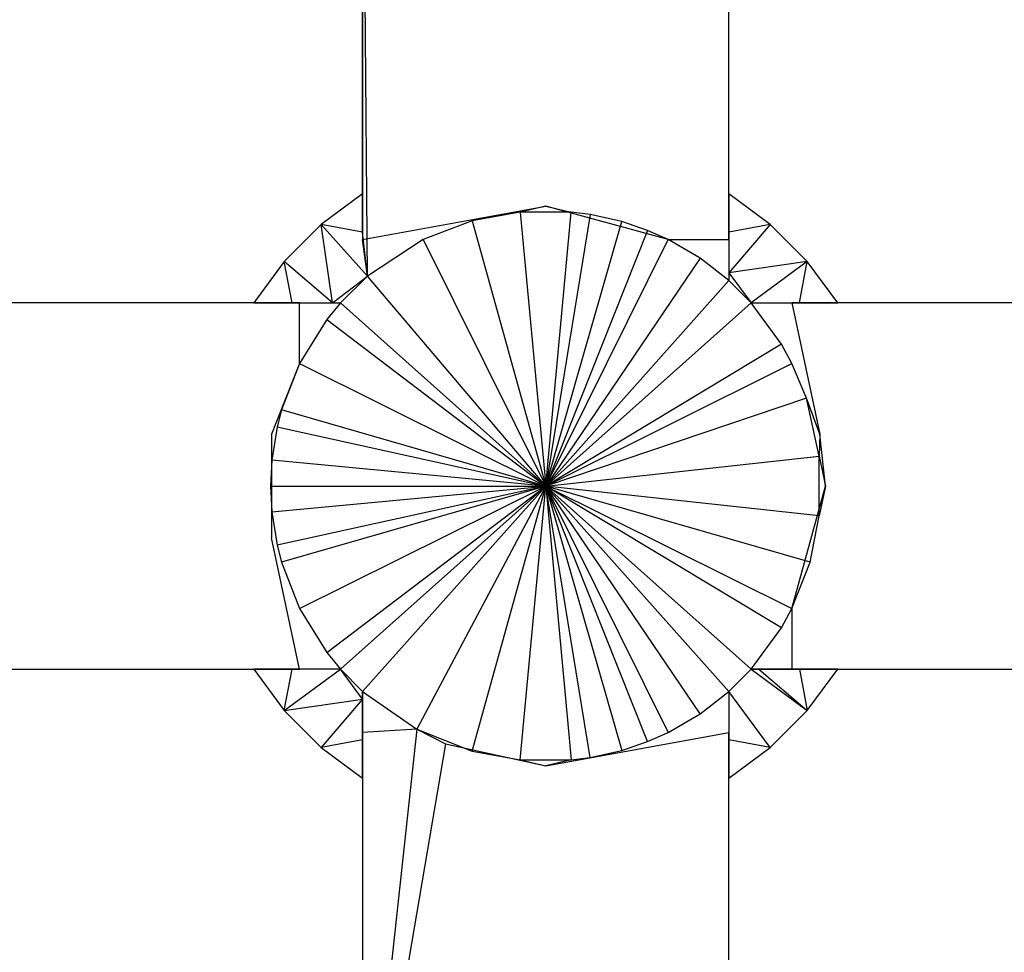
# Model space of a CAD drawing. Extents: x 1 to 115, y -55 to 55.
# Tile 21 of 86: x 54.49 to 56.48, y -46.94 to -45.06. Entities that reach past the tile are written whole.
import ezdxf

# ---------------------------------------------------------------- set-up
doc = ezdxf.new("R2010")
doc.units = 0
doc.header["$LTSCALE"] = 25.4
doc.layers.get('0').update_dxf_attribs({"linetype": 'CONTINUOUS'})

# ---------------------------------------------------------------- blocks, each defined once
blk = doc.blocks.new('NL2500025450_STL')
at = {"color": 0}
for p, q in [((55.18, -44.5, 213.8096), (55.18, -45.4098, 213.8096)), ((55.1901, -45.5762, 215.8196), (55.18, -44.5, 213.8096)), ((55.18, -44.5, 213.8096), (55.18, -45.5021, 215.8196)), ((55.1901, -45.5762, 215.8196), (55.18, -44.5, 213.8096)), ((55.18, -45.4873, 214.7286), (55.18, -44.5, 213.8096)), ((55.18, -45.4873, 214.7286), (55.18, -44.5, 213.8096)), ((55.18, -44.5, 213.8096), (55.18, -45.4098, 213.8096)), ((55.18, -44.5, 213.8096), (55.18, -45.5021, 215.8196)), ((55.92, -45.4098, 213.8096), (55.92, -44.5, 213.8096)), ((55.92, -45.5021, 215.8196), (55.92, -44.5, 213.8096)), ((55.92, -45.4098, 213.8096), (55.92, -44.5, 213.8096)), ((55.92, -45.5021, 215.8196), (55.92, -44.5, 213.8096)), ((55.18, -45.4098, 213.8096), (55.0963, -45.4715, 213.8096)), ((55.18, -45.4098, 213.8096), (55.0963, -45.4715, 213.8096)), ((55.18, -45.4873, 214.7286), (55.18, -45.4098, 213.8096)), ((55.18, -45.4873, 214.7286), (55.18, -45.4098, 213.8096)), ((56.0037, -45.4715, 213.8096), (55.92, -45.4098, 213.8096)), ((55.92, -45.4098, 213.8096), (55.92, -45.4873, 214.7286)), ((55.92, -45.4098, 213.8096), (55.92, -45.4873, 214.7286)), ((56.0037, -45.4715, 213.8096), (55.92, -45.4098, 213.8096)), ((55.18, -45.5021, 215.8196), (55.55, -45.4345, 215.6839)), ((55.55, -45.4345, 215.6839), (55.4981, -45.4464, 215.8196)), ((55.7975, -45.5021, 215.8196), (55.55, -45.4345, 215.6839)), ((55.55, -45.4345, 215.6839), (55.6018, -45.4464, 215.8196)), ((55.4981, -45.4464, 215.8196), (55.4013, -45.4643, 215.8196)), ((55.6018, -45.4464, 215.8196), (55.4981, -45.4464, 215.8196)), ((55.6018, -45.4464, 215.8196), (55.4981, -45.4464, 215.8196)), ((55.4981, -45.4464, 215.8196), (55.55, -46, 216.0002)), ((55.4981, -45.4464, 215.8196), (55.55, -46, 216.0002)), ((55.55, -46, 216.0002), (55.6018, -45.4464, 215.8196)), ((55.55, -46, 216.0002), (55.6018, -45.4464, 215.8196)), ((55.6399, -45.4513, 215.8196), (55.55, -46, 216.0002)), ((55.6399, -45.4513, 215.8196), (55.55, -46, 216.0002)), ((55.6399, -45.4513, 215.8196), (55.6018, -45.4464, 215.8196)), ((55.7037, -45.4657, 215.8196), (55.6399, -45.4513, 215.8196)), ((55.0963, -45.4715, 213.8096), (55.0215, -45.5463, 213.8096)), ((55.0963, -45.4715, 213.8096), (55.0215, -45.5463, 213.8096)), ((55.18, -45.4873, 214.7286), (55.0963, -45.4715, 213.8096)), ((55.1901, -45.5762, 215.8196), (55.0963, -45.4715, 213.8096)), ((55.18, -45.4873, 214.7286), (55.0963, -45.4715, 213.8096)), ((55.1901, -45.5762, 215.8196), (55.0963, -45.4715, 213.8096)), ((55.119, -45.63, 215.6473), (55.0963, -45.4715, 213.8096)), ((55.119, -45.63, 215.6473), (55.0963, -45.4715, 213.8096)), ((55.4013, -45.4643, 215.8196), (55.3024, -45.5021, 215.8196)), ((55.4013, -45.4643, 215.8196), (55.55, -46, 216.0002)), ((55.4013, -45.4643, 215.8196), (55.55, -46, 216.0002)), ((55.55, -46, 216.0002), (55.7037, -45.4657, 215.8196)), ((55.55, -46, 216.0002), (55.7037, -45.4657, 215.8196)), ((55.7558, -45.4835, 215.8196), (55.7037, -45.4657, 215.8196)), ((56.0037, -45.4715, 213.8096), (55.92, -45.4873, 214.7286)), ((56.0037, -45.4715, 213.8096), (55.92, -45.4873, 214.7286)), ((56.0037, -45.4715, 213.8096), (55.92, -45.569, 215.6473)), ((56.0037, -45.4715, 213.8096), (55.92, -45.569, 215.6473)), ((56.0785, -45.5463, 213.8096), (56.0037, -45.4715, 213.8096)), ((56.0785, -45.5463, 213.8096), (56.0037, -45.4715, 213.8096)), ((55.1901, -45.5762, 215.8196), (55.18, -45.4873, 214.7286)), ((55.1901, -45.5762, 215.8196), (55.18, -45.4873, 214.7286)), ((55.7558, -45.4835, 215.8196), (55.55, -46, 216.0002)), ((55.7558, -45.4835, 215.8196), (55.55, -46, 216.0002)), ((55.7975, -45.5021, 215.8196), (55.7558, -45.4835, 215.8196)), ((55.92, -45.4873, 214.7286), (55.92, -45.569, 215.6473)), ((55.92, -45.4873, 214.7286), (55.92, -45.569, 215.6473)), ((55.1901, -45.5762, 215.8196), (55.18, -45.5021, 215.8196)), ((55.3024, -45.5021, 215.8196), (55.1901, -45.5762, 215.8196)), ((55.3024, -45.5021, 215.8196), (55.55, -46, 216.0002)), ((55.3024, -45.5021, 215.8196), (55.55, -46, 216.0002)), ((55.55, -46, 216.0002), (55.7975, -45.5021, 215.8196)), ((55.55, -46, 216.0002), (55.7975, -45.5021, 215.8196)), ((55.7975, -45.5021, 215.8196), (55.92, -45.5021, 215.8196)), ((55.862, -45.5398, 215.8196), (55.7975, -45.5021, 215.8196)), ((55.92, -45.5021, 215.8196), (55.92, -45.585, 215.8196)), ((55.0215, -45.5463, 213.8096), (54.9598, -45.63, 213.8096)), ((55.0215, -45.5463, 213.8096), (54.9598, -45.63, 213.8096)), ((55.119, -45.63, 215.6473), (55.0215, -45.5463, 213.8096)), ((55.119, -45.63, 215.6473), (55.0215, -45.5463, 213.8096)), ((55.0373, -45.63, 214.7286), (55.0215, -45.5463, 213.8096)), ((55.0373, -45.63, 214.7286), (55.0215, -45.5463, 213.8096)), ((55.862, -45.5398, 215.8196), (55.55, -46, 216.0002)), ((55.862, -45.5398, 215.8196), (55.55, -46, 216.0002)), ((55.92, -45.585, 215.8196), (55.862, -45.5398, 215.8196)), ((56.0785, -45.5463, 213.8096), (55.92, -45.569, 215.6473)), ((56.0785, -45.5463, 213.8096), (55.92, -45.569, 215.6473)), ((56.0785, -45.5463, 213.8096), (55.965, -45.63, 215.8196)), ((56.0785, -45.5463, 213.8096), (55.965, -45.63, 215.8196)), ((56.0627, -45.63, 214.7286), (56.0785, -45.5463, 213.8096)), ((56.0627, -45.63, 214.7286), (56.0785, -45.5463, 213.8096)), ((56.1402, -45.63, 213.8096), (56.0785, -45.5463, 213.8096)), ((56.1402, -45.63, 213.8096), (56.0785, -45.5463, 213.8096)), ((55.92, -45.569, 215.6473), (55.92, -45.585, 215.8196)), ((55.92, -45.569, 215.6473), (55.965, -45.63, 215.8196)), ((55.119, -45.63, 215.6473), (55.1901, -45.5762, 215.8196)), ((55.1901, -45.5762, 215.8196), (55.135, -45.63, 215.8196)), ((55.55, -46, 216.0002), (55.1901, -45.5762, 215.8196)), ((55.55, -46, 216.0002), (55.1901, -45.5762, 215.8196)), ((55.55, -46, 216.0002), (55.92, -45.585, 215.8196)), ((55.55, -46, 216.0002), (55.92, -45.585, 215.8196)), ((55.965, -45.63, 215.8196), (55.92, -45.585, 215.8196)), ((54.9598, -45.63, 213.8096), (54.05, -45.63, 213.8096)), ((55.0521, -45.63, 215.8196), (54.05, -45.63, 213.8096)), ((54.9598, -45.63, 213.8096), (54.05, -45.63, 213.8096)), ((55.0521, -45.63, 215.8196), (54.05, -45.63, 213.8096)), ((54.9598, -45.63, 213.8096), (55.0373, -45.63, 214.7286)), ((54.9598, -45.63, 213.8096), (55.0373, -45.63, 214.7286)), ((55.0373, -45.63, 214.7286), (55.119, -45.63, 215.6473)), ((55.0373, -45.63, 214.7286), (55.119, -45.63, 215.6473)), ((55.0521, -45.63, 215.8196), (55.135, -45.63, 215.8196)), ((55.0521, -45.7525, 215.8196), (55.0521, -45.63, 215.8196)), ((55.135, -45.63, 215.8196), (55.1074, -45.6635, 215.8196)), ((55.119, -45.63, 215.6473), (55.135, -45.63, 215.8196)), ((55.55, -46, 216.0002), (55.135, -45.63, 215.8196)), ((55.55, -46, 216.0002), (55.135, -45.63, 215.8196)), ((55.965, -45.63, 215.8196), (55.55, -46, 216.0002)), ((55.965, -45.63, 215.8196), (55.55, -46, 216.0002)), ((55.965, -45.63, 215.8196), (56.0627, -45.63, 214.7286)), ((55.965, -45.63, 215.8196), (56.0478, -45.63, 215.8196)), ((55.965, -45.63, 215.8196), (56.0627, -45.63, 214.7286)), ((56.0264, -45.7134, 215.8196), (55.965, -45.63, 215.8196)), ((57.05, -45.63, 213.8096), (56.0478, -45.63, 215.8196)), ((57.05, -45.63, 213.8096), (56.0478, -45.63, 215.8196)), ((56.0478, -45.63, 215.8196), (56.1041, -45.8954, 215.7068)), ((56.0627, -45.63, 214.7286), (56.1402, -45.63, 213.8096)), ((56.0627, -45.63, 214.7286), (56.1402, -45.63, 213.8096)), ((57.05, -45.63, 213.8096), (56.1402, -45.63, 213.8096)), ((57.05, -45.63, 213.8096), (56.1402, -45.63, 213.8096)), ((55.1074, -45.6635, 215.8196), (55.0521, -45.7525, 215.8196)), ((55.1074, -45.6635, 215.8196), (55.55, -46, 216.0002)), ((55.1074, -45.6635, 215.8196), (55.55, -46, 216.0002)), ((56.0264, -45.7134, 215.8196), (55.55, -46, 216.0002)), ((56.0264, -45.7134, 215.8196), (55.55, -46, 216.0002)), ((56.0478, -45.7525, 215.8196), (56.0264, -45.7134, 215.8196)), ((55.0521, -45.7525, 215.8196), (54.9959, -45.8954, 215.7068)), ((55.0521, -45.7525, 215.8196), (55.0157, -45.8462, 215.8196)), ((55.0521, -45.7525, 215.8196), (55.55, -46, 216.0002)), ((55.0521, -45.7525, 215.8196), (55.55, -46, 216.0002)), ((55.55, -46, 216.0002), (56.0478, -45.7525, 215.8196)), ((55.55, -46, 216.0002), (56.0478, -45.7525, 215.8196)), ((56.0769, -45.8225, 215.8196), (56.0478, -45.7525, 215.8196)), ((56.0769, -45.8225, 215.8196), (55.55, -46, 216.0002)), ((56.0769, -45.8225, 215.8196), (55.55, -46, 216.0002)), ((56.1041, -45.8954, 215.7068), (56.0769, -45.8225, 215.8196)), ((56.1027, -45.9399, 215.8196), (56.0769, -45.8225, 215.8196)), ((56.1027, -45.9399, 215.8196), (56.0769, -45.8225, 215.8196)), ((55.0157, -45.8462, 215.8196), (55.007, -45.8805, 215.8196)), ((55.55, -46, 216.0002), (55.0157, -45.8462, 215.8196)), ((55.55, -46, 216.0002), (55.0157, -45.8462, 215.8196)), ((55.007, -45.8805, 215.8196), (54.9964, -45.9481, 215.8196)), ((55.007, -45.8805, 215.8196), (55.55, -46, 216.0002)), ((55.007, -45.8805, 215.8196), (55.55, -46, 216.0002)), ((54.9959, -45.8954, 215.7068), (54.9959, -46.1046, 215.7068)), ((56.1041, -45.8954, 215.7068), (56.1027, -45.9399, 215.8196)), ((56.1155, -46, 215.6839), (56.1041, -45.8954, 215.7068)), ((54.9964, -45.9481, 215.8196), (54.994, -46, 215.8196)), ((55.55, -46, 216.0002), (54.9964, -45.9481, 215.8196)), ((55.55, -46, 216.0002), (54.9964, -45.9481, 215.8196)), ((55.55, -46, 216.0002), (56.1027, -45.9399, 215.8196)), ((55.55, -46, 216.0002), (56.1027, -45.9399, 215.8196)), ((56.1027, -45.9399, 215.8196), (56.1155, -46, 215.6839)), ((56.1027, -46.0601, 215.8196), (56.1027, -45.9399, 215.8196)), ((56.1027, -46.0601, 215.8196), (56.1027, -45.9399, 215.8196)), ((54.994, -46, 215.8196), (55.55, -46, 216.0002)), ((54.994, -46, 215.8196), (54.9964, -46.0519, 215.8196)), ((54.994, -46, 215.8196), (55.55, -46, 216.0002)), ((54.9964, -46.0519, 215.8196), (55.55, -46, 216.0002)), ((54.9964, -46.0519, 215.8196), (55.55, -46, 216.0002)), ((55.55, -46, 216.0002), (55.007, -46.1195, 215.8196)), ((55.55, -46, 216.0002), (55.007, -46.1195, 215.8196)), ((55.55, -46, 216.0002), (55.0157, -46.1538, 215.8196)), ((55.55, -46, 216.0002), (55.0157, -46.1538, 215.8196)), ((55.0521, -46.2475, 215.8196), (55.55, -46, 216.0002)), ((55.0521, -46.2475, 215.8196), (55.55, -46, 216.0002)), ((55.1074, -46.3365, 215.8196), (55.55, -46, 216.0002)), ((55.1074, -46.3365, 215.8196), (55.55, -46, 216.0002)), ((55.55, -46, 216.0002), (55.135, -46.37, 215.8196)), ((55.55, -46, 216.0002), (55.135, -46.37, 215.8196)), ((55.55, -46, 216.0002), (55.18, -46.415, 215.8196)), ((55.55, -46, 216.0002), (55.18, -46.415, 215.8196)), ((55.55, -46, 216.0002), (55.2896, -46.4912, 215.8196)), ((55.55, -46, 216.0002), (55.2896, -46.4912, 215.8196)), ((55.4013, -46.5357, 215.8196), (55.55, -46, 216.0002)), ((55.4013, -46.5357, 215.8196), (55.55, -46, 216.0002)), ((55.4981, -46.5536, 215.8196), (55.55, -46, 216.0002)), ((55.4981, -46.5536, 215.8196), (55.55, -46, 216.0002)), ((56.1027, -46.0601, 215.8196), (55.55, -46, 216.0002)), ((56.0264, -46.2866, 215.8196), (55.55, -46, 216.0002)), ((55.55, -46, 216.0002), (56.0478, -46.2475, 215.8196)), ((55.862, -46.4602, 215.8196), (55.55, -46, 216.0002)), ((55.55, -46, 216.0002), (55.92, -46.415, 215.8196)), ((55.7558, -46.5165, 215.8196), (55.55, -46, 216.0002)), ((55.55, -46, 216.0002), (55.7975, -46.4979, 215.8196)), ((55.6399, -46.5487, 215.8196), (55.55, -46, 216.0002)), ((55.55, -46, 216.0002), (55.7037, -46.5343, 215.8196)), ((55.55, -46, 216.0002), (55.6018, -46.5536, 215.8196)), ((55.55, -46, 216.0002), (55.6018, -46.5536, 215.8196)), ((55.6399, -46.5487, 215.8196), (55.55, -46, 216.0002)), ((55.55, -46, 216.0002), (55.7037, -46.5343, 215.8196)), ((55.7558, -46.5165, 215.8196), (55.55, -46, 216.0002)), ((55.55, -46, 216.0002), (55.7975, -46.4979, 215.8196)), ((55.862, -46.4602, 215.8196), (55.55, -46, 216.0002)), ((55.55, -46, 216.0002), (55.92, -46.415, 215.8196)), ((55.965, -46.37, 215.8196), (55.55, -46, 216.0002)), ((55.965, -46.37, 215.8196), (55.55, -46, 216.0002)), ((56.0264, -46.2866, 215.8196), (55.55, -46, 216.0002)), ((55.55, -46, 216.0002), (56.0478, -46.2475, 215.8196)), ((56.0843, -46.1538, 215.8196), (55.55, -46, 216.0002)), ((56.0843, -46.1538, 215.8196), (55.55, -46, 216.0002)), ((56.1027, -46.0601, 215.8196), (55.55, -46, 216.0002)), ((56.0478, -46.2475, 215.8196), (56.1155, -46, 215.6839)), ((56.1155, -46, 215.6839), (56.1027, -46.0601, 215.8196)), ((54.9964, -46.0519, 215.8196), (55.007, -46.1195, 215.8196)), ((56.0843, -46.1538, 215.8196), (56.1027, -46.0601, 215.8196)), ((55.0521, -46.37, 215.8196), (54.9959, -46.1046, 215.7068)), ((55.007, -46.1195, 215.8196), (55.0157, -46.1538, 215.8196)), ((55.0157, -46.1538, 215.8196), (55.0521, -46.2475, 215.8196)), ((56.0478, -46.2475, 215.8196), (56.0843, -46.1538, 215.8196)), ((55.0521, -46.2475, 215.8196), (55.1074, -46.3365, 215.8196)), ((56.0264, -46.2866, 215.8196), (56.0478, -46.2475, 215.8196)), ((56.0478, -46.2475, 215.8196), (56.0478, -46.37, 215.8196)), ((55.965, -46.37, 215.8196), (56.0264, -46.2866, 215.8196)), ((55.1074, -46.3365, 215.8196), (55.135, -46.37, 215.8196)), ((54.05, -46.37, 213.8096), (54.9598, -46.37, 213.8096)), ((54.05, -46.37, 213.8096), (54.9598, -46.37, 213.8096)), ((54.05, -46.37, 213.8096), (55.0521, -46.37, 215.8196)), ((54.05, -46.37, 213.8096), (55.0521, -46.37, 215.8196)), ((54.9598, -46.37, 213.8096), (55.0215, -46.4537, 213.8096)), ((55.0373, -46.37, 214.7286), (54.9598, -46.37, 213.8096)), ((54.9598, -46.37, 213.8096), (55.0215, -46.4537, 213.8096)), ((55.0373, -46.37, 214.7286), (54.9598, -46.37, 213.8096)), ((55.0215, -46.4537, 213.8096), (55.135, -46.37, 215.8196)), ((55.0215, -46.4537, 213.8096), (55.135, -46.37, 215.8196)), ((55.0215, -46.4537, 213.8096), (55.0373, -46.37, 214.7286)), ((55.0215, -46.4537, 213.8096), (55.0373, -46.37, 214.7286)), ((55.135, -46.37, 215.8196), (55.0373, -46.37, 214.7286)), ((55.135, -46.37, 215.8196), (55.0373, -46.37, 214.7286)), ((55.135, -46.37, 215.8196), (55.0521, -46.37, 215.8196)), ((55.18, -46.431, 215.6473), (55.135, -46.37, 215.8196)), ((55.135, -46.37, 215.8196), (55.18, -46.415, 215.8196)), ((55.92, -46.415, 215.8196), (55.965, -46.37, 215.8196)), ((55.92, -46.415, 215.8196), (55.965, -46.37, 215.8196)), ((55.981, -46.37, 215.6473), (55.965, -46.37, 215.8196)), ((55.965, -46.37, 215.8196), (56.0478, -46.37, 215.8196)), ((55.965, -46.37, 215.8196), (56.0785, -46.4537, 213.8096)), ((55.981, -46.37, 215.6473), (55.965, -46.37, 215.8196)), ((55.965, -46.37, 215.8196), (56.0785, -46.4537, 213.8096)), ((56.0627, -46.37, 214.7286), (55.981, -46.37, 215.6473)), ((55.981, -46.37, 215.6473), (56.0785, -46.4537, 213.8096)), ((55.981, -46.37, 215.6473), (56.0785, -46.4537, 213.8096)), ((56.0627, -46.37, 214.7286), (55.981, -46.37, 215.6473)), ((56.0478, -46.37, 215.8196), (57.05, -46.37, 213.8096)), ((56.0478, -46.37, 215.8196), (57.05, -46.37, 213.8096)), ((56.1402, -46.37, 213.8096), (56.0627, -46.37, 214.7286)), ((56.0627, -46.37, 214.7286), (56.0785, -46.4537, 213.8096)), ((56.0627, -46.37, 214.7286), (56.0785, -46.4537, 213.8096)), ((56.1402, -46.37, 213.8096), (56.0627, -46.37, 214.7286)), ((56.0785, -46.4537, 213.8096), (56.1402, -46.37, 213.8096)), ((56.0785, -46.4537, 213.8096), (56.1402, -46.37, 213.8096)), ((56.1402, -46.37, 213.8096), (57.05, -46.37, 213.8096)), ((56.1402, -46.37, 213.8096), (57.05, -46.37, 213.8096)), ((55.18, -46.431, 215.6473), (55.18, -46.415, 215.8196)), ((55.18, -46.415, 215.8196), (55.18, -46.4979, 215.8196)), ((55.18, -46.415, 215.8196), (55.2896, -46.4912, 215.8196)), ((55.862, -46.4602, 215.8196), (55.92, -46.415, 215.8196)), ((55.92, -46.415, 215.8196), (55.92, -46.5127, 214.7286)), ((55.92, -46.415, 215.8196), (55.92, -46.4979, 215.8196)), ((56.0037, -46.5285, 213.8096), (55.92, -46.415, 215.8196)), ((56.0037, -46.5285, 213.8096), (55.92, -46.415, 215.8196)), ((55.92, -46.415, 215.8196), (55.92, -46.5127, 214.7286)), ((55.0215, -46.4537, 213.8096), (55.18, -46.431, 215.6473)), ((55.0215, -46.4537, 213.8096), (55.18, -46.431, 215.6473)), ((55.18, -46.431, 215.6473), (55.0963, -46.5285, 213.8096)), ((55.18, -46.431, 215.6473), (55.0963, -46.5285, 213.8096)), ((55.18, -46.5127, 214.7286), (55.18, -46.431, 215.6473)), ((55.18, -46.5127, 214.7286), (55.18, -46.431, 215.6473)), ((55.0215, -46.4537, 213.8096), (55.0963, -46.5285, 213.8096)), ((55.0215, -46.4537, 213.8096), (55.0963, -46.5285, 213.8096)), ((55.7975, -46.4979, 215.8196), (55.862, -46.4602, 215.8196)), ((56.0037, -46.5285, 213.8096), (56.0785, -46.4537, 213.8096)), ((56.0037, -46.5285, 213.8096), (56.0785, -46.4537, 213.8096)), ((55.2896, -46.4912, 215.8196), (55.18, -46.4979, 215.8196)), ((55.2896, -46.4912, 215.8196), (55.18, -47.5, 213.8096)), ((55.2896, -46.4912, 215.8196), (55.18, -47.5, 213.8096)), ((55.18, -46.4979, 215.8196), (55.18, -47.5, 213.8096)), ((55.18, -46.4979, 215.8196), (55.18, -47.5, 213.8096)), ((55.2896, -46.4912, 215.8196), (55.3475, -46.5213, 215.7725)), ((55.2896, -46.4912, 215.8196), (55.4013, -46.5357, 215.8196)), ((55.55, -46.5655, 215.6839), (55.92, -46.4979, 215.8196)), ((55.7558, -46.5165, 215.8196), (55.7975, -46.4979, 215.8196)), ((55.92, -47.5, 213.8096), (55.92, -46.4979, 215.8196)), ((55.92, -47.5, 213.8096), (55.92, -46.4979, 215.8196)), ((55.18, -46.5127, 214.7286), (55.0963, -46.5285, 213.8096)), ((55.18, -46.5127, 214.7286), (55.0963, -46.5285, 213.8096)), ((55.0963, -46.5285, 213.8096), (55.18, -46.5902, 213.8096)), ((55.0963, -46.5285, 213.8096), (55.18, -46.5902, 213.8096)), ((55.18, -46.5902, 213.8096), (55.18, -46.5127, 214.7286)), ((55.18, -46.5902, 213.8096), (55.18, -46.5127, 214.7286)), ((55.3475, -46.5213, 215.7725), (55.18, -47.5, 213.8096)), ((55.3475, -46.5213, 215.7725), (55.18, -47.5, 213.8096)), ((55.3475, -46.5213, 215.7725), (55.55, -46.5655, 215.6839)), ((55.7037, -46.5343, 215.8196), (55.7558, -46.5165, 215.8196)), ((55.92, -46.5127, 214.7286), (55.92, -46.5902, 213.8096)), ((56.0037, -46.5285, 213.8096), (55.92, -46.5127, 214.7286)), ((56.0037, -46.5285, 213.8096), (55.92, -46.5127, 214.7286)), ((55.92, -46.5127, 214.7286), (55.92, -46.5902, 213.8096)), ((55.92, -46.5902, 213.8096), (56.0037, -46.5285, 213.8096)), ((55.92, -46.5902, 213.8096), (56.0037, -46.5285, 213.8096)), ((55.4013, -46.5357, 215.8196), (55.4981, -46.5536, 215.8196)), ((55.6018, -46.5536, 215.8196), (55.6399, -46.5487, 215.8196)), ((55.6399, -46.5487, 215.8196), (55.7037, -46.5343, 215.8196)), ((55.4981, -46.5536, 215.8196), (55.55, -46.5655, 215.6839)), ((55.4981, -46.5536, 215.8196), (55.6018, -46.5536, 215.8196)), ((55.4981, -46.5536, 215.8196), (55.6018, -46.5536, 215.8196)), ((55.6018, -46.5536, 215.8196), (55.55, -46.5655, 215.6839)), ((55.18, -46.5902, 213.8096), (55.18, -47.5, 213.8096)), ((55.18, -46.5902, 213.8096), (55.18, -47.5, 213.8096)), ((55.92, -47.5, 213.8096), (55.92, -46.5902, 213.8096)), ((55.92, -47.5, 213.8096), (55.92, -46.5902, 213.8096))]:
    blk.add_line(p, q, dxfattribs=at)

msp = doc.modelspace()

# ---------------------------------------------------------------- block references
at = {"color": 0}
msp.add_blockref('NL2500025450_STL', (0, 0, 200), dxfattribs=at)

doc.saveas('drawing.dxf')
